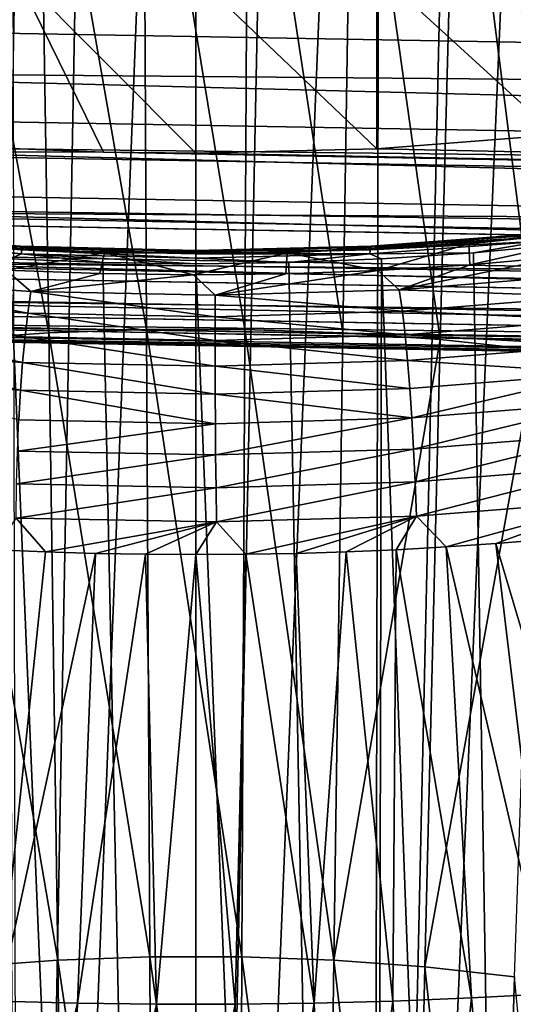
# Model space of a CAD drawing. Header units: metres. Extents: x -109 to 109, y -78 to 121.
# Tile 105 of 256: x -77.79 to -74.18, y -24.13 to -16.92. Entities that reach past the tile are written whole.
import ezdxf

# ---------------------------------------------------------------- set-up
doc = ezdxf.new("R2010")
doc.units = ezdxf.units.M
doc.layers.add('solid_508554_SW0001', color=7, linetype='CONTINUOUS')

msp = doc.modelspace()

# ---------------------------------------------------------------- linework, layer by layer
at = {"layer": 'solid_508554_SW0001'}
for points in [[(-77.789474, -38.842232, 36.592045), (-77.858513, -5.742486, 18.240417), (-77.180191, -5.715793, 18.28665)], [(-77.789474, -38.842232, 36.592045), (-77.180191, -5.715793, 18.28665), (-76.5, -5.706888, 18.302076)], [(-76.5, -38.808445, 36.65057), (-77.789474, -38.842232, 36.592045), (-76.5, -5.706888, 18.302076)], [(-76.5, -38.808445, 36.65057), (-76.5, -5.706888, 18.302076), (-75.819809, -5.715793, 18.28665)], [(-76.5, -38.808445, 36.65057), (-75.819809, -5.715793, 18.28665), (-75.141487, -5.742486, 18.240417)], [(-75.210526, -38.842232, 36.592045), (-76.5, -38.808445, 36.65057), (-75.141487, -5.742486, 18.240417)], [(-75.210526, -38.842232, 36.592045), (-75.141487, -5.742486, 18.240417), (-74.466881, -5.786892, 18.163504)], [(-75.210526, -38.842232, 36.592045), (-74.466881, -5.786892, 18.163504), (-73.797852, -5.848891, 18.056118)], [(-73.935181, -38.94323, 36.41711), (-75.210526, -38.842232, 36.592045), (-73.797852, -5.848891, 18.056118)], [(-77.576637, -19.210297, 32.337257), (-77.648155, -14.683496, 28.498589), (-78.408607, -14.733418, 28.411934)], [(-76.859505, -19.185671, 32.380039), (-76.883255, -14.658538, 28.541908), (-77.648155, -14.683496, 28.498589)], [(-77.576637, -19.210297, 32.337257), (-76.859505, -19.185671, 32.380039), (-77.648155, -14.683496, 28.498589)], [(-76.140625, -19.185669, 32.380043), (-76.116867, -14.658536, 28.54191), (-76.883255, -14.658538, 28.541908)], [(-76.859505, -19.185671, 32.380039), (-76.140625, -19.185669, 32.380043), (-76.883255, -14.658538, 28.541908)], [(-76.140625, -19.185669, 32.380043), (-75.423492, -19.210291, 32.337269), (-76.116867, -14.658536, 28.54191)], [(-75.423492, -19.210291, 32.337269), (-75.351967, -14.68349, 28.498598), (-76.116867, -14.658536, 28.54191)], [(-75.423492, -19.210291, 32.337269), (-74.711624, -19.259552, 32.251694), (-75.351967, -14.68349, 28.498598)], [(-74.711624, -19.259552, 32.251694), (-74.591515, -14.733409, 28.411951), (-75.351967, -14.68349, 28.498598)], [(-78.288506, -19.259562, 32.251678), (-77.576637, -19.210297, 32.337257), (-78.408607, -14.733418, 28.411934)], [(-74.711624, -19.259552, 32.251694), (-74.008545, -19.333466, 32.123295), (-74.591515, -14.733409, 28.411951)], [(-74.008545, -19.333466, 32.123295), (-73.838478, -14.808305, 28.281952), (-74.591515, -14.733409, 28.411951)], [(-75.174599, -16.562283, -5.486716), (-73.862907, -17.760845, -4.562685), (-73.862885, -16.461803, -5.31268)], [(-77.825401, -16.562283, -5.486716), (-77.849342, -17.860094, -4.73459), (-77.175194, -17.886227, -4.779854)], [(-77.825401, -16.562283, -5.486716), (-77.175194, -17.886227, -4.779854), (-76.5, -17.894934, -4.794933)], [(-77.825401, -16.562283, -5.486716), (-76.5, -17.894934, -4.794933), (-76.5, -16.595894, -5.544933)], [(-76.5, -16.595894, -5.544933), (-75.174637, -17.861324, -4.73672), (-75.174599, -16.562283, -5.486716)], [(-75.174599, -16.562283, -5.486716), (-75.174637, -17.861324, -4.73672), (-73.862907, -17.760845, -4.562685)], [(-76.5, -16.595894, -5.544933), (-76.5, -17.894934, -4.794933), (-75.174637, -17.861324, -4.73672)], [(-43.440186, -17.618294, -17.319649), (-81.00206, -16.961143, -16.185299), (-81.007072, -16.684492, -16.510769)], [(-43.451965, -16.872438, -18.139725), (-43.440186, -17.618294, -17.319649), (-81.007072, -16.684492, -16.510769)], [(-43.440186, -17.618294, -17.319649), (-80.994835, -17.292599, -15.755108), (-81.00206, -16.961143, -16.185299)], [(-43.424442, -18.269796, -16.422844), (-80.986343, -17.612198, -15.289604), (-80.994835, -17.292599, -15.755108)], [(-43.440186, -17.618294, -17.319649), (-43.424442, -18.269796, -16.422844), (-80.994835, -17.292599, -15.755108)], [(-43.424442, -18.269796, -16.422844), (-80.97963, -17.825428, -14.944634), (-80.986343, -17.612198, -15.289604)], [(-73.862907, -17.760845, -4.562685), (-75.174637, -17.861324, -4.73672), (-43.110828, -18.533325, -5.900661)], [(-43.404915, -18.819096, -15.460114), (-80.96685, -18.161316, -14.328028), (-80.97963, -17.825428, -14.944634)], [(-43.424442, -18.269796, -16.422844), (-43.404915, -18.819096, -15.460114), (-80.97963, -17.825428, -14.944634)], [(-43.110828, -18.533325, -5.900661), (-80.672676, -17.877481, -4.764705), (-80.706459, -18.320942, -5.625801)], [(-77.175194, -17.886227, -4.779854), (-77.849342, -17.860094, -4.73459), (-80.672676, -17.877481, -4.764705)], [(-77.175194, -17.886227, -4.779854), (-80.672676, -17.877481, -4.764705), (-43.110828, -18.533325, -5.900661)], [(-75.174637, -17.861324, -4.73672), (-76.5, -17.894934, -4.794933), (-43.110828, -18.533325, -5.900661)], [(-76.5, -17.894934, -4.794933), (-77.175194, -17.886227, -4.779854), (-43.110828, -18.533325, -5.900661)], [(-43.404915, -18.819096, -15.460114), (-80.961586, -18.278105, -14.086722), (-80.96685, -18.161316, -14.328028)], [(-43.381847, -19.259575, -14.443054), (-80.943817, -18.601847, -13.31219), (-80.961586, -18.278105, -14.086722)], [(-43.404915, -18.819096, -15.460114), (-43.381847, -19.259575, -14.443054), (-80.961586, -18.278105, -14.086722)], [(-43.149418, -19.033312, -6.888099), (-80.711273, -18.377491, -5.752198), (-80.739967, -18.680117, -6.526441)], [(-43.148956, -19.02796, -6.875936), (-80.706459, -18.320942, -5.625801), (-80.711273, -18.377491, -5.752198)], [(-43.149418, -19.033312, -6.888099), (-43.148956, -19.02796, -6.875936), (-80.711273, -18.377491, -5.752198)], [(-43.148956, -19.02796, -6.875936), (-43.110828, -18.533325, -5.900661), (-80.706459, -18.320942, -5.625801)], [(-74.500877, -18.557159, -4.348266), (-73.190948, -18.422504, -4.115038), (-74.494698, -18.711292, -4.615232)], [(-73.935425, -18.48724, -4.213939), (-73.190948, -18.422504, -4.115038), (-74.500877, -18.557159, -4.348266)], [(-73.190948, -18.422504, -4.115038), (-73.829094, -18.652763, -4.513857), (-74.494698, -18.711292, -4.615232)], [(-79.055244, -18.480684, -4.163528), (-77.783806, -18.574984, -4.326861), (-79.064575, -18.48724, -4.213939)], [(-79.064575, -18.48724, -4.213939), (-77.78849, -18.581884, -4.377868), (-78.499107, -18.557159, -4.348268)], [(-77.783806, -18.574984, -4.326861), (-77.78849, -18.581884, -4.377868), (-79.064575, -18.48724, -4.213939)], [(-77.779762, -18.581423, -4.275738), (-77.783806, -18.574984, -4.326861), (-79.055244, -18.480684, -4.163528)], [(-79.047195, -18.487419, -4.11292), (-77.779762, -18.581423, -4.275738), (-79.055244, -18.480684, -4.163528)], [(-77.776634, -18.600773, -4.227914), (-77.779762, -18.581423, -4.275738), (-79.047195, -18.487419, -4.11292)], [(-79.04097, -18.507, -4.065494), (-77.776634, -18.600773, -4.227914), (-79.047195, -18.487419, -4.11292)], [(-77.774635, -18.631741, -4.186583), (-77.776634, -18.600773, -4.227914), (-79.04097, -18.507, -4.065494)], [(-79.036987, -18.538115, -4.024417), (-77.774635, -18.631741, -4.186583), (-79.04097, -18.507, -4.065494)], [(-75.223366, -18.600773, -4.227914), (-73.95903, -18.507, -4.065494), (-75.220238, -18.581423, -4.275738)], [(-73.963013, -18.538115, -4.024417), (-73.95903, -18.507, -4.065494), (-75.223366, -18.600773, -4.227914)], [(-75.220238, -18.581423, -4.275738), (-73.952805, -18.487419, -4.11292), (-75.216194, -18.574984, -4.326861)], [(-73.95903, -18.507, -4.065494), (-73.952805, -18.487419, -4.11292), (-75.220238, -18.581423, -4.275738)], [(-75.216194, -18.574984, -4.326861), (-73.944756, -18.480684, -4.163528), (-75.21151, -18.581884, -4.377868)], [(-73.952805, -18.487419, -4.11292), (-73.944756, -18.480684, -4.163528), (-75.216194, -18.574984, -4.326861)], [(-73.944756, -18.480684, -4.163528), (-73.935425, -18.48724, -4.213939), (-75.21151, -18.581884, -4.377868)], [(-75.21151, -18.581884, -4.377868), (-73.935425, -18.48724, -4.213939), (-74.500877, -18.557159, -4.348266)], [(-79.036987, -18.538115, -4.024417), (-77.858513, -18.667908, -4.14707), (-77.774635, -18.631741, -4.186583)], [(-78.499107, -18.557159, -4.348268), (-77.168655, -18.624834, -4.465482), (-77.88871, -18.749628, -4.681633)], [(-77.78849, -18.581884, -4.377868), (-77.168655, -18.624834, -4.465482), (-78.499107, -18.557159, -4.348268)], [(-77.783806, -18.574984, -4.326861), (-76.5, -18.606518, -4.381481), (-77.78849, -18.581884, -4.377868)], [(-77.78849, -18.581884, -4.377868), (-76.5, -18.613535, -4.432687), (-77.168655, -18.624834, -4.465482)], [(-76.5, -18.606518, -4.381481), (-76.5, -18.613535, -4.432687), (-77.78849, -18.581884, -4.377868)], [(-76.5, -18.612858, -4.330186), (-76.5, -18.606518, -4.381481), (-77.783806, -18.574984, -4.326861)], [(-77.779762, -18.581423, -4.275738), (-76.5, -18.612858, -4.330186), (-77.783806, -18.574984, -4.326861)], [(-76.5, -18.632132, -4.282229), (-76.5, -18.612858, -4.330186), (-77.779762, -18.581423, -4.275738)], [(-77.776634, -18.600773, -4.227914), (-76.5, -18.632132, -4.282229), (-77.779762, -18.581423, -4.275738)], [(-75.216194, -18.574984, -4.326861), (-75.21151, -18.581884, -4.377868), (-76.5, -18.613535, -4.432687)], [(-76.5, -18.606518, -4.381481), (-75.216194, -18.574984, -4.326861), (-76.5, -18.613535, -4.432687)], [(-75.220238, -18.581423, -4.275738), (-75.216194, -18.574984, -4.326861), (-76.5, -18.606518, -4.381481)], [(-76.5, -18.612858, -4.330186), (-75.220238, -18.581423, -4.275738), (-76.5, -18.606518, -4.381481)], [(-75.223366, -18.600773, -4.227914), (-75.220238, -18.581423, -4.275738), (-76.5, -18.612858, -4.330186)], [(-76.5, -18.613535, -4.432687), (-75.21151, -18.581884, -4.377868), (-75.831337, -18.624832, -4.465481)], [(-75.831337, -18.624832, -4.465481), (-74.500877, -18.557159, -4.348266), (-75.166458, -18.753216, -4.687846)], [(-75.21151, -18.581884, -4.377868), (-74.500877, -18.557159, -4.348266), (-75.831337, -18.624832, -4.465481)], [(-75.225365, -18.631741, -4.186583), (-74.466881, -18.623501, -4.070156), (-73.963013, -18.538115, -4.024417)], [(-75.225365, -18.631741, -4.186583), (-73.963013, -18.538115, -4.024417), (-75.223366, -18.600773, -4.227914)], [(-74.500877, -18.557159, -4.348266), (-74.494698, -18.711292, -4.615232), (-75.166458, -18.753216, -4.687846)], [(-73.963013, -18.538115, -4.024417), (-74.466881, -18.623501, -4.070156), (-73.797852, -18.561502, -3.962771)], [(-73.935181, -51.009758, 15.517272), (-73.797852, -18.561502, -3.962771), (-74.466881, -18.623501, -4.070156)], [(-43.381847, -19.259575, -14.443054), (-80.94088, -18.646383, -13.189376), (-80.943817, -18.601847, -13.31219)], [(-43.355518, -19.585926, -13.383922), (-80.917702, -18.926825, -12.261011), (-80.94088, -18.646383, -13.189376)], [(-43.381847, -19.259575, -14.443054), (-43.355518, -19.585926, -13.383922), (-80.94088, -18.646383, -13.189376)], [(-77.168655, -18.624834, -4.465482), (-77.202393, -18.7761, -4.727482), (-77.88871, -18.749628, -4.681633)], [(-77.774635, -18.631741, -4.186583), (-77.858513, -18.667908, -4.14707), (-77.180191, -18.694601, -4.193303)], [(-76.5, -51.144547, 15.283814), (-77.180191, -18.694601, -4.193303), (-77.858513, -18.667908, -4.14707)], [(-77.789474, -51.110756, 15.34234), (-76.5, -51.144547, 15.283814), (-77.858513, -18.667908, -4.14707)], [(-76.5, -18.66305, -4.240812), (-76.5, -18.632132, -4.282229), (-77.776634, -18.600773, -4.227914)], [(-77.774635, -18.631741, -4.186583), (-76.5, -18.66305, -4.240812), (-77.776634, -18.600773, -4.227914)], [(-77.774635, -18.631741, -4.186583), (-77.180191, -18.694601, -4.193303), (-76.5, -18.703506, -4.208728)], [(-77.774635, -18.631741, -4.186583), (-76.5, -18.703506, -4.208728), (-76.5, -18.66305, -4.240812)], [(-77.168655, -18.624834, -4.465482), (-76.517746, -18.785585, -4.743913), (-77.202393, -18.7761, -4.727482)], [(-76.5, -18.613535, -4.432687), (-75.831337, -18.624832, -4.465481), (-77.168655, -18.624834, -4.465482)], [(-77.168655, -18.624834, -4.465482), (-75.831337, -18.624832, -4.465481), (-76.517746, -18.785585, -4.743913)], [(-75.831337, -18.624832, -4.465481), (-75.840782, -18.778067, -4.73089), (-76.517746, -18.785585, -4.743913)], [(-76.5, -18.632132, -4.282229), (-75.223366, -18.600773, -4.227914), (-76.5, -18.612858, -4.330186)], [(-75.225365, -18.631741, -4.186583), (-75.223366, -18.600773, -4.227914), (-76.5, -18.632132, -4.282229)], [(-76.5, -18.66305, -4.240812), (-75.819809, -18.694601, -4.193303), (-75.225365, -18.631741, -4.186583)], [(-76.5, -18.66305, -4.240812), (-75.225365, -18.631741, -4.186583), (-76.5, -18.632132, -4.282229)], [(-76.5, -18.66305, -4.240812), (-76.5, -18.703506, -4.208728), (-75.819809, -18.694601, -4.193303)], [(-75.831337, -18.624832, -4.465481), (-75.166458, -18.753216, -4.687846), (-75.840782, -18.778067, -4.73089)], [(-75.225365, -18.631741, -4.186583), (-75.819809, -18.694601, -4.193303), (-75.141487, -18.667908, -4.14707)], [(-75.210526, -51.110756, 15.34234), (-75.141487, -18.667908, -4.14707), (-75.819809, -18.694601, -4.193303)], [(-75.225365, -18.631741, -4.186583), (-75.141487, -18.667908, -4.14707), (-74.466881, -18.623501, -4.070156)], [(-75.210526, -51.110756, 15.34234), (-73.935181, -51.009758, 15.517272), (-75.141487, -18.667908, -4.14707)], [(-73.935181, -51.009758, 15.517272), (-74.466881, -18.623501, -4.070156), (-75.141487, -18.667908, -4.14707)], [(-75.01049, -18.894295, -4.875344), (-74.494698, -18.711292, -4.615232), (-73.829094, -18.652763, -4.513857)], [(-73.677422, -18.788429, -4.691748), (-75.01049, -18.894295, -4.875344), (-73.829094, -18.652763, -4.513857)], [(-43.187134, -19.418465, -7.912763), (-80.739967, -18.680117, -6.526441), (-80.749405, -18.766315, -6.788556)], [(-43.187134, -19.418465, -7.912763), (-43.149418, -19.033312, -6.888099), (-80.739967, -18.680117, -6.526441)], [(-76.5, -51.144547, 15.283814), (-76.5, -18.703506, -4.208728), (-77.180191, -18.694601, -4.193303)], [(-75.210526, -51.110756, 15.34234), (-75.819809, -18.694601, -4.193303), (-76.5, -18.703506, -4.208728)], [(-76.5, -51.144547, 15.283814), (-75.210526, -51.110756, 15.34234), (-76.5, -18.703506, -4.208728)], [(-75.01049, -18.894295, -4.875344), (-75.166458, -18.753216, -4.687846), (-74.494698, -18.711292, -4.615232)], [(-43.187546, -19.422119, -7.924383), (-80.749405, -18.766315, -6.788556), (-80.772858, -18.951162, -7.457378)], [(-43.187546, -19.422119, -7.924383), (-43.187134, -19.418465, -7.912763), (-80.749405, -18.766315, -6.788556)], [(-77.729172, -19.064606, -5.067475), (-79.088768, -18.970285, -4.905161), (-79.043869, -18.815069, -4.740435)], [(-77.706703, -18.907681, -4.899805), (-79.043869, -18.815069, -4.740435), (-77.88871, -18.749628, -4.681633)], [(-77.729172, -19.064606, -5.067475), (-79.043869, -18.815069, -4.740435), (-77.706703, -18.907681, -4.899805)], [(-77.706703, -18.907681, -4.899805), (-77.88871, -18.749628, -4.681633), (-77.202393, -18.7761, -4.727482)], [(-77.706703, -18.907681, -4.899805), (-77.202393, -18.7761, -4.727482), (-76.517746, -18.785585, -4.743913)], [(-76.35791, -18.934174, -4.94492), (-77.706703, -18.907681, -4.899805), (-76.517746, -18.785585, -4.743913)], [(-76.35791, -18.934174, -4.94492), (-76.517746, -18.785585, -4.743913), (-75.840782, -18.778067, -4.73089)], [(-76.35791, -18.934174, -4.94492), (-75.840782, -18.778067, -4.73089), (-75.166458, -18.753216, -4.687846)], [(-75.01049, -18.894295, -4.875344), (-76.35791, -18.934174, -4.94492), (-75.166458, -18.753216, -4.687846)], [(-73.632126, -18.943636, -4.856402), (-75.01049, -18.894295, -4.875344), (-73.677422, -18.788429, -4.691748)], [(-43.355518, -19.585926, -13.383922), (-80.892265, -19.116896, -11.310081), (-80.917702, -18.926825, -12.261011)], [(-43.224388, -19.692928, -8.986189), (-80.772858, -18.951162, -7.457378), (-80.786606, -19.039257, -7.86124)], [(-43.224388, -19.692928, -8.986189), (-43.187546, -19.422119, -7.924383), (-80.772858, -18.951162, -7.457378)], [(-76.357712, -19.091671, -5.113562), (-77.729172, -19.064606, -5.067475), (-77.706703, -18.907681, -4.899805)], [(-76.357712, -19.091671, -5.113562), (-77.706703, -18.907681, -4.899805), (-76.35791, -18.934174, -4.94492)], [(-74.987625, -19.051216, -5.042977), (-76.35791, -18.934174, -4.94492), (-75.01049, -18.894295, -4.875344)], [(-74.987625, -19.051216, -5.042977), (-76.357712, -19.091671, -5.113562), (-76.35791, -18.934174, -4.94492)], [(-73.632126, -18.943636, -4.856402), (-74.987625, -19.051216, -5.042977), (-75.01049, -18.894295, -4.875344)], [(-73.591583, -19.11554, -4.984638), (-74.987625, -19.051216, -5.042977), (-73.632126, -18.943636, -4.856402)], [(-77.749458, -19.238062, -5.198422), (-79.129204, -19.1422, -5.033456), (-79.088768, -18.970285, -4.905161)], [(-77.749458, -19.238062, -5.198422), (-79.088768, -18.970285, -4.905161), (-77.729172, -19.064606, -5.067475)], [(-43.224754, -19.695072, -8.997053), (-80.786606, -19.039257, -7.86124), (-80.804817, -19.131584, -8.409948)], [(-43.224754, -19.695072, -8.997053), (-43.224388, -19.692928, -8.986189), (-80.786606, -19.039257, -7.86124)], [(-76.357651, -19.26564, -5.245386), (-77.749458, -19.238062, -5.198422), (-77.729172, -19.064606, -5.067475)], [(-76.357651, -19.26564, -5.245386), (-77.729172, -19.064606, -5.067475), (-76.357712, -19.091671, -5.113562)], [(-74.967216, -19.224667, -5.173895), (-76.357712, -19.091671, -5.113562), (-74.987625, -19.051216, -5.042977)], [(-74.967216, -19.224667, -5.173895), (-76.357651, -19.26564, -5.245386), (-76.357712, -19.091671, -5.113562)], [(-73.591583, -19.11554, -4.984638), (-74.967216, -19.224667, -5.173895), (-74.987625, -19.051216, -5.042977)], [(-43.326237, -19.79422, -12.295474), (-80.888306, -19.13732, -11.16731), (-80.892265, -19.116896, -11.310081)], [(-43.355518, -19.585926, -13.383922), (-43.326237, -19.79422, -12.295474), (-80.892265, -19.116896, -11.310081)], [(-43.326237, -19.79422, -12.295474), (-80.864792, -19.214851, -10.34523), (-80.888306, -19.13732, -11.16731)], [(-43.260273, -19.848045, -10.083282), (-80.804817, -19.131584, -8.409948), (-80.822441, -19.193054, -8.957347)], [(-43.260273, -19.848045, -10.083282), (-43.224754, -19.695072, -8.997053), (-80.804817, -19.131584, -8.409948)], [(-77.767372, -19.426874, -5.294269), (-79.164986, -19.329649, -5.126957), (-79.129204, -19.1422, -5.033456)], [(-77.767372, -19.426874, -5.294269), (-79.129204, -19.1422, -5.033456), (-77.749458, -19.238062, -5.198422)], [(-73.555542, -19.302963, -5.078058), (-74.967216, -19.224667, -5.173895), (-73.591583, -19.11554, -4.984638)], [(-43.294361, -19.881945, -11.190825), (-80.856476, -19.225878, -10.063829), (-80.864792, -19.214851, -10.34523)], [(-43.326237, -19.79422, -12.295474), (-43.294361, -19.881945, -11.190825), (-80.864792, -19.214851, -10.34523)], [(-43.294361, -19.881945, -11.190825), (-80.835556, -19.219755, -9.3755), (-80.856476, -19.225878, -10.063829)], [(-43.260273, -19.848045, -10.083282), (-80.822441, -19.193054, -8.957347), (-80.835556, -19.219755, -9.3755)], [(-43.294361, -19.881945, -11.190825), (-43.260273, -19.848045, -10.083282), (-80.835556, -19.219755, -9.3755)], [(-77.510002, -23.803984, 36.101913), (-77.576637, -19.210297, 32.337257), (-78.288506, -19.259562, 32.251678)], [(-76.357513, -19.454903, -5.342004), (-77.767372, -19.426874, -5.294269), (-77.749458, -19.238062, -5.198422)], [(-76.357513, -19.454903, -5.342004), (-77.749458, -19.238062, -5.198422), (-76.357651, -19.26564, -5.245386)], [(-76.837364, -23.779686, 36.144161), (-76.859505, -19.185671, 32.380039), (-77.576637, -19.210297, 32.337257)], [(-77.510002, -23.803984, 36.101913), (-76.837364, -23.779686, 36.144161), (-77.576637, -19.210297, 32.337257)], [(-76.162773, -23.779684, 36.144165), (-76.140625, -19.185669, 32.380043), (-76.859505, -19.185671, 32.380039)], [(-76.837364, -23.779686, 36.144161), (-76.162773, -23.779684, 36.144165), (-76.859505, -19.185671, 32.380039)], [(-74.949036, -19.413465, -5.269701), (-76.357651, -19.26564, -5.245386), (-74.967216, -19.224667, -5.173895)], [(-76.162773, -23.779684, 36.144165), (-75.490135, -23.803976, 36.101925), (-76.140625, -19.185669, 32.380043)], [(-75.490135, -23.803976, 36.101925), (-75.423492, -19.210291, 32.337269), (-76.140625, -19.185669, 32.380043)], [(-75.490135, -23.803976, 36.101925), (-74.711624, -19.259552, 32.251694), (-75.423492, -19.210291, 32.337269)], [(-73.555542, -19.302963, -5.078058), (-74.949036, -19.413465, -5.269701), (-74.967216, -19.224667, -5.173895)], [(-78.176781, -23.852594, 36.017395), (-77.510002, -23.803984, 36.101913), (-78.288506, -19.259562, 32.251678)], [(-74.949036, -19.413465, -5.269701), (-76.357513, -19.454903, -5.342004), (-76.357651, -19.26564, -5.245386)], [(-75.490135, -23.803976, 36.101925), (-74.823357, -23.852583, 36.017418), (-74.711624, -19.259552, 32.251694)], [(-73.52375, -19.504862, -5.138433), (-74.949036, -19.413465, -5.269701), (-73.555542, -19.302963, -5.078058)], [(-74.823357, -23.852583, 36.017418), (-74.008545, -19.333466, 32.123295), (-74.711624, -19.259552, 32.251694)], [(-77.782745, -19.630024, -5.356833), (-79.195976, -19.531628, -5.187504), (-79.164986, -19.329649, -5.126957)], [(-77.782745, -19.630024, -5.356833), (-79.164986, -19.329649, -5.126957), (-77.767372, -19.426874, -5.294269)], [(-74.823357, -23.852583, 36.017418), (-74.166359, -23.92552, 35.890602), (-74.008545, -19.333466, 32.123295)], [(-76.357109, -19.658432, -5.405213), (-77.782745, -19.630024, -5.356833), (-77.767372, -19.426874, -5.294269)], [(-76.357109, -19.658432, -5.405213), (-77.767372, -19.426874, -5.294269), (-76.357513, -19.454903, -5.342004)], [(-74.932854, -19.616575, -5.332178), (-76.357513, -19.454903, -5.342004), (-74.949036, -19.413465, -5.269701)], [(-74.932854, -19.616575, -5.332178), (-76.357109, -19.658432, -5.405213), (-76.357513, -19.454903, -5.342004)], [(-73.52375, -19.504862, -5.138433), (-74.932854, -19.616575, -5.332178), (-74.949036, -19.413465, -5.269701)], [(-77.795395, -19.846497, -5.387931), (-79.195976, -19.531628, -5.187504), (-77.782745, -19.630024, -5.356833)], [(-74.918442, -19.83296, -5.363112), (-74.932854, -19.616575, -5.332178), (-73.52375, -19.504862, -5.138433)], [(-73.495956, -19.72019, -5.167539), (-74.918442, -19.83296, -5.363112), (-73.52375, -19.504862, -5.138433)], [(-76.356216, -19.875198, -5.436814), (-77.795395, -19.846497, -5.387931), (-77.782745, -19.630024, -5.356833)], [(-76.356216, -19.875198, -5.436814), (-77.782745, -19.630024, -5.356833), (-76.357109, -19.658432, -5.405213)], [(-74.918442, -19.83296, -5.363112), (-76.357109, -19.658432, -5.405213), (-74.932854, -19.616575, -5.332178)], [(-74.918442, -19.83296, -5.363112), (-76.356216, -19.875198, -5.436814), (-76.357109, -19.658432, -5.405213)], [(-74.905502, -20.061579, -5.364282), (-74.918442, -19.83296, -5.363112), (-73.495956, -19.72019, -5.167539)], [(-73.471848, -19.947905, -5.167141), (-74.905502, -20.061579, -5.364282), (-73.495956, -19.72019, -5.167539)], [(-77.805054, -20.075275, -5.389391), (-77.795395, -19.846497, -5.387931), (-76.356216, -19.875198, -5.436814)], [(-76.354576, -20.104172, -5.438605), (-77.805054, -20.075275, -5.389391), (-76.356216, -19.875198, -5.436814)], [(-76.354576, -20.104172, -5.438605), (-76.356216, -19.875198, -5.436814), (-74.918442, -19.83296, -5.363112)], [(-74.905502, -20.061579, -5.364282), (-76.354576, -20.104172, -5.438605), (-74.918442, -19.83296, -5.363112)], [(-74.893738, -20.30139, -5.337466), (-74.905502, -20.061579, -5.364282), (-73.471848, -19.947905, -5.167141)], [(-73.451126, -20.186954, -5.139004), (-74.893738, -20.30139, -5.337466), (-73.471848, -19.947905, -5.167141)], [(-77.811432, -20.31535, -5.363037), (-77.805054, -20.075275, -5.389391), (-76.354576, -20.104172, -5.438605)], [(-76.351868, -20.344326, -5.412385), (-77.811432, -20.31535, -5.363037), (-76.354576, -20.104172, -5.438605)], [(-76.351868, -20.344326, -5.412385), (-76.354576, -20.104172, -5.438605), (-74.905502, -20.061579, -5.364282)], [(-74.893738, -20.30139, -5.337466), (-76.351868, -20.344326, -5.412385), (-74.905502, -20.061579, -5.364282)], [(-74.882904, -20.551357, -5.284446), (-74.893738, -20.30139, -5.337466), (-73.451126, -20.186954, -5.139004)], [(-73.433533, -20.436298, -5.084903), (-74.882904, -20.551357, -5.284446), (-73.451126, -20.186954, -5.139004)], [(-77.814339, -20.565701, -5.310688), (-77.811432, -20.31535, -5.363037), (-76.351868, -20.344326, -5.412385)], [(-76.347885, -20.594631, -5.359951), (-76.351868, -20.344326, -5.412385), (-74.893738, -20.30139, -5.337466)], [(-74.882904, -20.551357, -5.284446), (-76.347885, -20.594631, -5.359951), (-74.893738, -20.30139, -5.337466)], [(-76.347885, -20.594631, -5.359951), (-77.814339, -20.565701, -5.310688), (-76.351868, -20.344326, -5.412385)], [(-73.433533, -20.436298, -5.084903), (-74.667938, -20.777464, -5.193382), (-74.882904, -20.551357, -5.284446)], [(-73.433533, -20.436298, -5.084903), (-74.304031, -20.752798, -5.150659), (-74.667938, -20.777464, -5.193382)], [(-73.433533, -20.436298, -5.084903), (-73.820984, -20.713007, -5.081733), (-74.304031, -20.752798, -5.150659)], [(-77.814339, -20.565701, -5.310688), (-77.600967, -20.81345, -5.255789), (-77.966927, -20.797737, -5.228589)], [(-76.347885, -20.594631, -5.359951), (-77.600967, -20.81345, -5.255789), (-77.814339, -20.565701, -5.310688)], [(-76.347885, -20.594631, -5.359951), (-77.234344, -20.824677, -5.275224), (-77.600967, -20.81345, -5.255789)], [(-76.347885, -20.594631, -5.359951), (-76.867264, -20.831411, -5.286879), (-77.234344, -20.824677, -5.275224)], [(-76.347885, -20.594631, -5.359951), (-76.499954, -20.833652, -5.290748), (-76.867264, -20.831411, -5.286879)], [(-76.347885, -20.594631, -5.359951), (-76.132645, -20.831394, -5.286828), (-76.499954, -20.833652, -5.290748)], [(-74.882904, -20.551357, -5.284446), (-76.132645, -20.831394, -5.286828), (-76.347885, -20.594631, -5.359951)], [(-74.882904, -20.551357, -5.284446), (-75.765564, -20.824642, -5.27512), (-76.132645, -20.831394, -5.286828)], [(-74.882904, -20.551357, -5.284446), (-75.398933, -20.813396, -5.255633), (-75.765564, -20.824642, -5.27512)], [(-74.882904, -20.551357, -5.284446), (-75.032982, -20.797667, -5.228381), (-75.398933, -20.813396, -5.255633)], [(-74.882904, -20.551357, -5.284446), (-74.667938, -20.777464, -5.193382), (-75.032982, -20.797667, -5.228381)], [(-74.667938, -20.777464, -5.193382), (-74.304031, -20.752798, -5.150659), (-73.907509, -24.049788, -3.799518)], [(-74.304031, -20.752798, -5.150659), (-73.820984, -20.713007, -5.081733), (-73.334763, -24.01252, -3.737208)], [(-74.304031, -20.752798, -5.150659), (-73.334763, -24.01252, -3.737208), (-73.907509, -24.049788, -3.799518)], [(-77.966927, -20.797737, -5.228589), (-77.600967, -20.81345, -5.255789), (-77.942429, -24.10265, -3.889848)], [(-77.600967, -20.81345, -5.255789), (-77.234344, -20.824677, -5.275224), (-77.942429, -24.10265, -3.889848)], [(-77.234344, -20.824677, -5.275224), (-77.365929, -24.118032, -3.916498), (-77.942429, -24.10265, -3.889848)], [(-77.234344, -20.824677, -5.275224), (-76.867264, -20.831411, -5.286879), (-77.365929, -24.118032, -3.916498)], [(-76.867264, -20.831411, -5.286879), (-76.788689, -24.125774, -3.929965), (-77.365929, -24.118032, -3.916498)], [(-76.867264, -20.831411, -5.286879), (-76.499954, -20.833652, -5.290748), (-76.788689, -24.125774, -3.929965)], [(-76.499954, -20.833652, -5.290748), (-76.211128, -24.125774, -3.929964), (-76.788689, -24.125774, -3.929965)], [(-76.499954, -20.833652, -5.290748), (-76.132645, -20.831394, -5.286828), (-76.211128, -24.125774, -3.929964)], [(-76.132645, -20.831394, -5.286828), (-75.633896, -24.118031, -3.916494), (-76.211128, -24.125774, -3.929964)], [(-76.132645, -20.831394, -5.286828), (-75.765564, -20.824642, -5.27512), (-75.633896, -24.118031, -3.916494)], [(-75.765564, -20.824642, -5.27512), (-75.398933, -20.813396, -5.255633), (-75.633896, -24.118031, -3.916494)], [(-75.398933, -20.813396, -5.255633), (-75.057411, -24.102646, -3.889841), (-75.633896, -24.118031, -3.916494)], [(-75.398933, -20.813396, -5.255633), (-75.032982, -20.797667, -5.228381), (-75.057411, -24.102646, -3.889841)], [(-75.032982, -20.797667, -5.228381), (-74.481865, -24.079844, -3.850628), (-75.057411, -24.102646, -3.889841)], [(-75.032982, -20.797667, -5.228381), (-74.667938, -20.777464, -5.193382), (-74.481865, -24.079844, -3.850628)], [(-74.667938, -20.777464, -5.193382), (-73.907509, -24.049788, -3.799518), (-74.481865, -24.079844, -3.850628)], [(-76.816833, -28.439144, 39.832829), (-76.837364, -23.779686, 36.144161), (-77.510002, -23.803984, 36.101913)], [(-76.183311, -28.43914, 39.832832), (-76.162773, -23.779684, 36.144165), (-76.837364, -23.779686, 36.144161)], [(-76.816833, -28.439144, 39.832829), (-76.183311, -28.43914, 39.832832), (-76.837364, -23.779686, 36.144161)], [(-76.183311, -28.43914, 39.832832), (-75.551857, -28.463104, 39.791134), (-76.162773, -23.779684, 36.144165)], [(-75.551857, -28.463104, 39.791134), (-75.490135, -23.803976, 36.101925), (-76.162773, -23.779684, 36.144165)], [(-77.44828, -28.463112, 39.791119), (-77.510002, -23.803984, 36.101913), (-78.176781, -23.852594, 36.017395)], [(-78.073502, -28.511065, 39.707672), (-77.44828, -28.463112, 39.791119), (-78.176781, -23.852594, 36.017395)], [(-77.44828, -28.463112, 39.791119), (-76.816833, -28.439144, 39.832829), (-77.510002, -23.803984, 36.101913)], [(-75.551857, -28.463104, 39.791134), (-74.926636, -28.511053, 39.707695), (-75.490135, -23.803976, 36.101925)], [(-74.926636, -28.511053, 39.707695), (-74.823357, -23.852583, 36.017418), (-75.490135, -23.803976, 36.101925)], [(-74.926636, -28.511053, 39.707695), (-74.311798, -28.58301, 39.582478), (-74.823357, -23.852583, 36.017418)], [(-74.311798, -28.58301, 39.582478), (-74.166359, -23.92552, 35.890602), (-74.823357, -23.852583, 36.017418)], [(-74.311798, -28.58301, 39.582478), (-73.713257, -28.678982, 39.415447), (-74.166359, -23.92552, 35.890602)], [(-75.057411, -24.102646, -3.889841), (-74.481865, -24.079844, -3.850628), (-74.845161, -27.435999, -2.488081)], [(-74.481865, -24.079844, -3.850628), (-74.184494, -27.414379, -2.450861), (-74.845161, -27.435999, -2.488081)], [(-74.481865, -24.079844, -3.850628), (-73.907509, -24.049788, -3.799518), (-74.184494, -27.414379, -2.450861)], [(-73.907509, -24.049788, -3.799518), (-73.524559, -27.38596, -2.403303), (-74.184494, -27.414379, -2.450861)], [(-77.942429, -24.10265, -3.889848), (-77.365929, -24.118032, -3.916498), (-78.154541, -27.436005, -2.488091)], [(-77.365929, -24.118032, -3.916498), (-77.493141, -27.450699, -2.513753), (-78.154541, -27.436005, -2.488091)], [(-77.365929, -24.118032, -3.916498), (-76.788689, -24.125774, -3.929965), (-77.493141, -27.450699, -2.513753)], [(-76.788689, -24.125774, -3.929965), (-76.831039, -27.458126, -2.526822), (-77.493141, -27.450699, -2.513753)], [(-76.211128, -24.125774, -3.929964), (-76.168587, -27.458124, -2.526819), (-76.831039, -27.458126, -2.526822)], [(-76.788689, -24.125774, -3.929965), (-76.211128, -24.125774, -3.929964), (-76.831039, -27.458126, -2.526822)], [(-76.211128, -24.125774, -3.929964), (-75.633896, -24.118031, -3.916494), (-76.168587, -27.458124, -2.526819)], [(-75.633896, -24.118031, -3.916494), (-75.5065, -27.450695, -2.513746), (-76.168587, -27.458124, -2.526819)], [(-75.633896, -24.118031, -3.916494), (-75.057411, -24.102646, -3.889841), (-75.5065, -27.450695, -2.513746)], [(-75.057411, -24.102646, -3.889841), (-74.845161, -27.435999, -2.488081), (-75.5065, -27.450695, -2.513746)]]:
    msp.add_3dface(points, dxfattribs=at)

doc.saveas('drawing.dxf')
